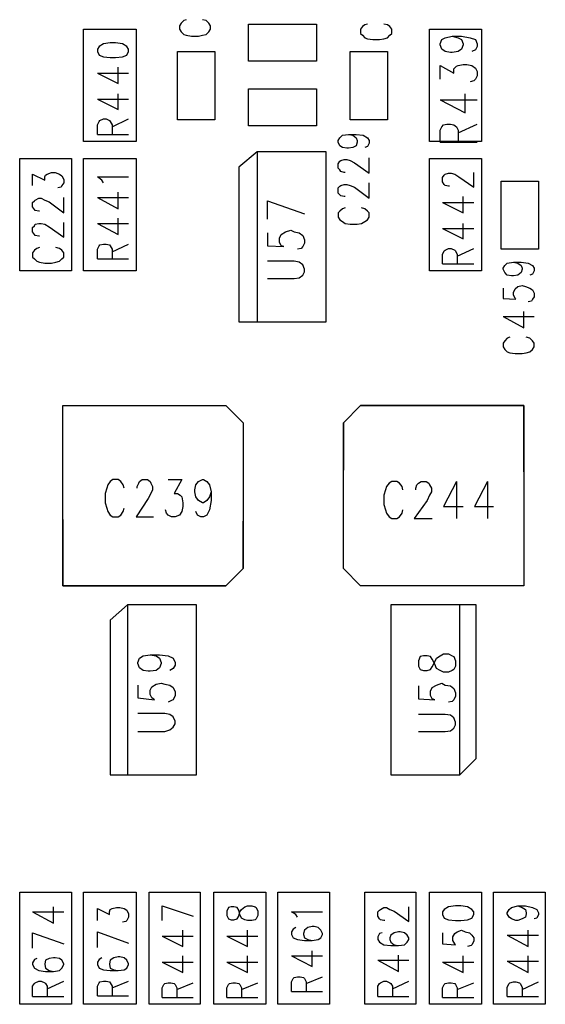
# Model space of a CAD drawing. Extents: x 11.9 to 28.1, y 10.8 to 21.2.
# Tile 18 of 33: x 19 to 19.6, y 15.9 to 17.1. Entities that reach past the tile are written whole.
import ezdxf

# ---------------------------------------------------------------- set-up
doc = ezdxf.new("R2010")
doc.units = 0
doc.header["$MEASUREMENT"] = 0
doc.layers.add('LAYNR1', color=2, linetype='Continuous')

msp = doc.modelspace()

# ---------------------------------------------------------------- linework, layer by layer
at = {"layer": 'LAYNR1'}
for points in [[(19.196, 17.052), (19.193, 17.051), (19.19, 17.048), (19.188, 17.045), (19.188, 17.041), (19.19, 17.038), (19.193, 17.035), (19.196, 17.034), (19.202, 17.033), (19.21, 17.033), (19.215, 17.034), (19.219, 17.035), (19.222, 17.038), (19.224, 17.041), (19.224, 17.045), (19.222, 17.048), (19.219, 17.051), (19.215, 17.052)], [(19.268, 17.047), (19.347, 17.047)], [(19.268, 17.004), (19.268, 17.047)], [(19.347, 17.047), (19.347, 17.004)], [(19.406, 17.047), (19.403, 17.046)], [(19.429, 17.046), (19.425, 17.047)], [(19.077, 16.911), (19.077, 17.041)], [(19.077, 17.041), (19.138, 17.041)], [(19.138, 17.041), (19.138, 16.911)], [(19.4, 17.044), (19.398, 17.041)], [(19.398, 17.041), (19.398, 17.036)], [(19.398, 17.036), (19.4, 17.034)], [(19.403, 17.046), (19.4, 17.044)], [(19.432, 17.044), (19.429, 17.046)], [(19.434, 17.041), (19.432, 17.044)], [(19.432, 17.034), (19.434, 17.036)], [(19.434, 17.036), (19.434, 17.041)], [(19.478, 16.911), (19.478, 17.041)], [(19.478, 17.041), (19.538, 17.041)], [(19.538, 17.041), (19.538, 16.911)], [(19.4, 17.034), (19.403, 17.031)], [(19.403, 17.031), (19.406, 17.03)], [(19.406, 17.03), (19.412, 17.029)], [(19.412, 17.029), (19.42, 17.029)], [(19.42, 17.029), (19.425, 17.03)], [(19.425, 17.03), (19.429, 17.031)], [(19.429, 17.031), (19.432, 17.034)], [(19.504, 17.033), (19.511, 17.031), (19.515, 17.029), (19.517, 17.024), (19.517, 17.023), (19.515, 17.018), (19.511, 17.015), (19.504, 17.014), (19.502, 17.014), (19.496, 17.015), (19.492, 17.018), (19.49, 17.023), (19.49, 17.024), (19.492, 17.029), (19.496, 17.031), (19.504, 17.033), (19.515, 17.033), (19.525, 17.031), (19.531, 17.029), (19.533, 17.024), (19.533, 17.021), (19.531, 17.017), (19.527, 17.015)], [(19.186, 16.936), (19.186, 17.015)], [(19.186, 17.015), (19.229, 17.015)], [(19.229, 17.015), (19.229, 16.936)], [(19.386, 16.936), (19.386, 17.015)], [(19.386, 17.015), (19.429, 17.015)], [(19.429, 17.015), (19.429, 16.936)], [(19.347, 17.004), (19.268, 17.004)], [(19.093, 16.99), (19.117, 16.978), (19.117, 16.997)], [(19.093, 16.99), (19.129, 16.99)], [(19.49, 16.983), (19.49, 16.999), (19.506, 16.99), (19.506, 16.995), (19.509, 16.998), (19.511, 16.999), (19.517, 17), (19.521, 17), (19.527, 16.999), (19.531, 16.996), (19.533, 16.992), (19.533, 16.987), (19.531, 16.983), (19.529, 16.981), (19.525, 16.98)], [(19.268, 16.929), (19.268, 16.972)], [(19.268, 16.972), (19.347, 16.972)], [(19.347, 16.972), (19.347, 16.929)], [(19.093, 16.96), (19.117, 16.948), (19.117, 16.966)], [(19.093, 16.96), (19.129, 16.96)], [(19.49, 16.959), (19.519, 16.944), (19.519, 16.966)], [(19.49, 16.959), (19.533, 16.959)], [(19.093, 16.919), (19.093, 16.93), (19.095, 16.934), (19.096, 16.935), (19.1, 16.937), (19.103, 16.937), (19.107, 16.935), (19.108, 16.934), (19.11, 16.93), (19.11, 16.919)], [(19.11, 16.928), (19.129, 16.937)], [(19.229, 16.936), (19.186, 16.936)], [(19.429, 16.936), (19.386, 16.936)], [(19.347, 16.929), (19.268, 16.929)], [(19.49, 16.91), (19.49, 16.924), (19.492, 16.928), (19.494, 16.93), (19.498, 16.931), (19.502, 16.931), (19.506, 16.93), (19.509, 16.928), (19.511, 16.924), (19.511, 16.91)], [(19.511, 16.921), (19.533, 16.931)], [(19.138, 16.911), (19.077, 16.911)], [(19.093, 16.919), (19.129, 16.919)], [(19.384, 16.919), (19.389, 16.918), (19.393, 16.915), (19.394, 16.912), (19.394, 16.91), (19.393, 16.906), (19.389, 16.904), (19.384, 16.903), (19.382, 16.903), (19.377, 16.904), (19.374, 16.906), (19.372, 16.91), (19.372, 16.912), (19.374, 16.915), (19.377, 16.918), (19.384, 16.919), (19.393, 16.919), (19.401, 16.918), (19.406, 16.915), (19.408, 16.912), (19.408, 16.909), (19.406, 16.905), (19.403, 16.904)], [(19.538, 16.911), (19.478, 16.911)], [(19.49, 16.91), (19.533, 16.91)], [(19.278, 16.899), (19.278, 16.702)], [(19.003, 16.761), (19.003, 16.891)], [(19.003, 16.891), (19.063, 16.891)], [(19.063, 16.891), (19.063, 16.761)], [(19.077, 16.761), (19.077, 16.891)], [(19.077, 16.891), (19.138, 16.891)], [(19.138, 16.891), (19.138, 16.761)], [(19.38, 16.875), (19.379, 16.875), (19.375, 16.876), (19.374, 16.878), (19.372, 16.88), (19.372, 16.885), (19.374, 16.888), (19.375, 16.889), (19.379, 16.89), (19.382, 16.89), (19.386, 16.889), (19.391, 16.886), (19.408, 16.874), (19.408, 16.892)], [(19.478, 16.761), (19.478, 16.891)], [(19.478, 16.891), (19.538, 16.891)], [(19.538, 16.891), (19.538, 16.761)], [(19.018, 16.86), (19.018, 16.873)], [(19.018, 16.873), (19.032, 16.866)], [(19.032, 16.87), (19.033, 16.872)], [(19.032, 16.866), (19.032, 16.87)], [(19.033, 16.872), (19.035, 16.873)], [(19.035, 16.873), (19.04, 16.875)], [(19.04, 16.875), (19.044, 16.875)], [(19.044, 16.875), (19.049, 16.873)], [(19.049, 16.873), (19.052, 16.871)], [(19.052, 16.871), (19.054, 16.867)], [(19.054, 16.867), (19.054, 16.863)], [(19.098, 16.866), (19.093, 16.87)], [(19.093, 16.87), (19.129, 16.87)], [(19.1, 16.863), (19.098, 16.866)], [(19.501, 16.859), (19.5, 16.859), (19.496, 16.86), (19.495, 16.861), (19.493, 16.864), (19.493, 16.869), (19.495, 16.872), (19.496, 16.873), (19.5, 16.874), (19.503, 16.874), (19.507, 16.873), (19.512, 16.87), (19.529, 16.858), (19.529, 16.875)], [(19.561, 16.786), (19.561, 16.865)], [(19.561, 16.865), (19.604, 16.865)], [(19.604, 16.865), (19.604, 16.786)], [(19.051, 16.858), (19.047, 16.857)], [(19.052, 16.86), (19.051, 16.858)], [(19.054, 16.863), (19.052, 16.86)], [(19.38, 16.847), (19.379, 16.847), (19.375, 16.848), (19.374, 16.849), (19.372, 16.851), (19.372, 16.857), (19.374, 16.859), (19.375, 16.86), (19.379, 16.861), (19.382, 16.861), (19.386, 16.86), (19.391, 16.858), (19.408, 16.845), (19.408, 16.863)], [(19.018, 16.84), (19.02, 16.842)], [(19.02, 16.842), (19.021, 16.843)], [(19.021, 16.843), (19.025, 16.845)], [(19.025, 16.845), (19.028, 16.845)], [(19.028, 16.845), (19.032, 16.843)], [(19.032, 16.843), (19.037, 16.841)], [(19.054, 16.828), (19.054, 16.846)], [(19.093, 16.846), (19.117, 16.833)], [(19.093, 16.846), (19.129, 16.846)], [(19.117, 16.833), (19.117, 16.852)], [(19.29, 16.842), (19.333, 16.827)], [(19.29, 16.821), (19.29, 16.842)], [(19.493, 16.84), (19.517, 16.828), (19.517, 16.847)], [(19.018, 16.835), (19.018, 16.84)], [(19.02, 16.832), (19.018, 16.835)], [(19.021, 16.831), (19.02, 16.832)], [(19.025, 16.83), (19.021, 16.831)], [(19.026, 16.83), (19.025, 16.83)], [(19.037, 16.841), (19.054, 16.828)], [(19.38, 16.834), (19.377, 16.833), (19.374, 16.83), (19.372, 16.828), (19.372, 16.823), (19.374, 16.82), (19.377, 16.818), (19.38, 16.816), (19.386, 16.815), (19.394, 16.815), (19.399, 16.816), (19.403, 16.818), (19.406, 16.82), (19.408, 16.823), (19.408, 16.828), (19.406, 16.83), (19.403, 16.833), (19.399, 16.834)], [(19.493, 16.84), (19.529, 16.84)], [(19.117, 16.803), (19.117, 16.822)], [(19.018, 16.811), (19.02, 16.813)], [(19.018, 16.806), (19.018, 16.811)], [(19.02, 16.813), (19.021, 16.815)], [(19.021, 16.815), (19.025, 16.816)], [(19.025, 16.816), (19.028, 16.816)], [(19.028, 16.816), (19.032, 16.815)], [(19.032, 16.815), (19.037, 16.812)], [(19.037, 16.812), (19.054, 16.8)], [(19.054, 16.8), (19.054, 16.817)], [(19.093, 16.816), (19.117, 16.803)], [(19.093, 16.816), (19.129, 16.816)], [(19.29, 16.805), (19.29, 16.79), (19.309, 16.789), (19.306, 16.79), (19.304, 16.794), (19.304, 16.799), (19.306, 16.803), (19.311, 16.806), (19.317, 16.808), (19.321, 16.806), (19.327, 16.805), (19.331, 16.802), (19.333, 16.797), (19.333, 16.793), (19.331, 16.789), (19.329, 16.787), (19.325, 16.786)], [(19.493, 16.81), (19.517, 16.798), (19.517, 16.816)], [(19.493, 16.81), (19.529, 16.81)], [(19.02, 16.803), (19.018, 16.806)], [(19.021, 16.802), (19.02, 16.803)], [(19.025, 16.801), (19.021, 16.802)], [(19.026, 16.801), (19.025, 16.801)], [(19.02, 16.785), (19.018, 16.782)], [(19.023, 16.787), (19.02, 16.785)], [(19.026, 16.788), (19.023, 16.787)], [(19.049, 16.787), (19.045, 16.788)], [(19.052, 16.785), (19.049, 16.787)], [(19.054, 16.782), (19.052, 16.785)], [(19.093, 16.786), (19.095, 16.79)], [(19.093, 16.775), (19.093, 16.786)], [(19.095, 16.79), (19.096, 16.791)], [(19.096, 16.791), (19.1, 16.792)], [(19.1, 16.792), (19.103, 16.792)], [(19.103, 16.792), (19.107, 16.791)], [(19.107, 16.791), (19.108, 16.79)], [(19.108, 16.79), (19.11, 16.786)], [(19.11, 16.783), (19.129, 16.792)], [(19.11, 16.786), (19.11, 16.775)], [(19.493, 16.769), (19.493, 16.78), (19.495, 16.784), (19.496, 16.785), (19.5, 16.787), (19.503, 16.787), (19.507, 16.785), (19.508, 16.784), (19.51, 16.78), (19.51, 16.769)], [(19.51, 16.778), (19.529, 16.787)], [(19.604, 16.786), (19.561, 16.786)], [(19.018, 16.782), (19.018, 16.777)], [(19.018, 16.777), (19.02, 16.775)], [(19.02, 16.775), (19.023, 16.772)], [(19.049, 16.772), (19.052, 16.775)], [(19.052, 16.775), (19.054, 16.777)], [(19.054, 16.777), (19.054, 16.782)], [(19.093, 16.775), (19.129, 16.775)], [(19.023, 16.772), (19.026, 16.771)], [(19.026, 16.771), (19.032, 16.77)], [(19.032, 16.77), (19.04, 16.77)], [(19.04, 16.77), (19.045, 16.771)], [(19.045, 16.771), (19.049, 16.772)], [(19.29, 16.752), (19.321, 16.752), (19.327, 16.753), (19.331, 16.756), (19.333, 16.76), (19.333, 16.763), (19.331, 16.768), (19.327, 16.771), (19.321, 16.772), (19.29, 16.772)], [(19.493, 16.769), (19.529, 16.769)], [(19.575, 16.771), (19.58, 16.77), (19.584, 16.767), (19.585, 16.764), (19.585, 16.763), (19.584, 16.759), (19.58, 16.756), (19.575, 16.755), (19.573, 16.755), (19.568, 16.756), (19.565, 16.759), (19.563, 16.763), (19.563, 16.764), (19.565, 16.767), (19.568, 16.77), (19.575, 16.771), (19.584, 16.771), (19.592, 16.77), (19.597, 16.767), (19.599, 16.764), (19.599, 16.761), (19.597, 16.757), (19.594, 16.756)], [(19.063, 16.761), (19.003, 16.761)], [(19.138, 16.761), (19.077, 16.761)], [(19.538, 16.761), (19.478, 16.761)], [(19.563, 16.741), (19.563, 16.729), (19.578, 16.728), (19.577, 16.729), (19.575, 16.733), (19.575, 16.736), (19.577, 16.74), (19.58, 16.743), (19.585, 16.744), (19.589, 16.743), (19.594, 16.741), (19.597, 16.739), (19.599, 16.735), (19.599, 16.731), (19.597, 16.728), (19.596, 16.726), (19.592, 16.725)], [(19.563, 16.708), (19.587, 16.695), (19.587, 16.714)], [(19.563, 16.708), (19.599, 16.708)], [(19.571, 16.684), (19.568, 16.683), (19.565, 16.68), (19.563, 16.677), (19.563, 16.673), (19.565, 16.67), (19.568, 16.667), (19.571, 16.666), (19.577, 16.665), (19.585, 16.665), (19.59, 16.666), (19.594, 16.667), (19.597, 16.67), (19.599, 16.673), (19.599, 16.677), (19.597, 16.68), (19.594, 16.683), (19.59, 16.684)], [(19.053, 16.528), (19.053, 16.605), (19.242, 16.605), (19.262, 16.585), (19.262, 16.53)], [(19.587, 16.528), (19.587, 16.605), (19.398, 16.605), (19.378, 16.585), (19.378, 16.53)], [(19.124, 16.509), (19.123, 16.513), (19.12, 16.517), (19.117, 16.519), (19.111, 16.519), (19.108, 16.517), (19.105, 16.513), (19.104, 16.509), (19.102, 16.503), (19.102, 16.492), (19.104, 16.486), (19.105, 16.482), (19.108, 16.478), (19.111, 16.476), (19.117, 16.476), (19.12, 16.478), (19.123, 16.482), (19.124, 16.486)], [(19.142, 16.517), (19.145, 16.519), (19.151, 16.519), (19.154, 16.517), (19.155, 16.515), (19.157, 16.511), (19.157, 16.507), (19.155, 16.503), (19.152, 16.497), (19.138, 16.476), (19.158, 16.476)], [(19.139, 16.509), (19.139, 16.511), (19.141, 16.515), (19.142, 16.517)], [(19.175, 16.519), (19.191, 16.519)], [(19.191, 16.519), (19.182, 16.503), (19.186, 16.503), (19.189, 16.501), (19.191, 16.499)], [(19.207, 16.499), (19.206, 16.505), (19.206, 16.507), (19.207, 16.513)], [(19.207, 16.513), (19.21, 16.517), (19.215, 16.519), (19.216, 16.519), (19.22, 16.517), (19.223, 16.513)], [(19.223, 16.513), (19.225, 16.505), (19.225, 16.495), (19.223, 16.484)], [(19.447, 16.507), (19.446, 16.511), (19.443, 16.515), (19.44, 16.517), (19.434, 16.517), (19.431, 16.515), (19.428, 16.511), (19.427, 16.507), (19.425, 16.501), (19.425, 16.49), (19.427, 16.484), (19.428, 16.48), (19.431, 16.476), (19.434, 16.474), (19.44, 16.474), (19.443, 16.476), (19.446, 16.48), (19.447, 16.484)], [(19.462, 16.507), (19.462, 16.509), (19.463, 16.513), (19.465, 16.515), (19.468, 16.517), (19.474, 16.517), (19.477, 16.515), (19.478, 16.513), (19.48, 16.509), (19.48, 16.505), (19.478, 16.501), (19.475, 16.495), (19.46, 16.474), (19.481, 16.474)], [(19.509, 16.517), (19.494, 16.488), (19.517, 16.488)], [(19.509, 16.517), (19.509, 16.474)], [(19.545, 16.517), (19.53, 16.488), (19.552, 16.488)], [(19.545, 16.517), (19.545, 16.474)], [(19.191, 16.499), (19.192, 16.492), (19.192, 16.488), (19.191, 16.482)], [(19.223, 16.499), (19.22, 16.495), (19.216, 16.492), (19.215, 16.492), (19.21, 16.495), (19.207, 16.499)], [(19.225, 16.505), (19.223, 16.499)], [(19.175, 16.478), (19.173, 16.48), (19.172, 16.484)], [(19.191, 16.482), (19.188, 16.478), (19.183, 16.476), (19.179, 16.476), (19.175, 16.478)], [(19.223, 16.484), (19.22, 16.478), (19.216, 16.476), (19.213, 16.476), (19.209, 16.478), (19.207, 16.482)], [(19.053, 16.473), (19.053, 16.396), (19.242, 16.396), (19.262, 16.416), (19.262, 16.471)], [(19.587, 16.473), (19.587, 16.396), (19.398, 16.396), (19.378, 16.416), (19.378, 16.471)], [(19.128, 16.374), (19.128, 16.177)], [(19.513, 16.177), (19.513, 16.374)], [(19.14, 16.307), (19.142, 16.312), (19.146, 16.315), (19.154, 16.316), (19.165, 16.316), (19.175, 16.315), (19.181, 16.312), (19.183, 16.307)], [(19.167, 16.307), (19.167, 16.306), (19.165, 16.301), (19.161, 16.298), (19.154, 16.297), (19.152, 16.297), (19.146, 16.298), (19.142, 16.301), (19.14, 16.306), (19.14, 16.307)], [(19.154, 16.316), (19.161, 16.315), (19.165, 16.312), (19.167, 16.307)], [(19.183, 16.307), (19.183, 16.304), (19.181, 16.3), (19.177, 16.298)], [(19.154, 16.275), (19.156, 16.279), (19.161, 16.282), (19.167, 16.283), (19.171, 16.282), (19.177, 16.281), (19.181, 16.278), (19.183, 16.273), (19.183, 16.269), (19.181, 16.264), (19.179, 16.263), (19.175, 16.261)], [(19.465, 16.28), (19.465, 16.265), (19.484, 16.264), (19.481, 16.265), (19.479, 16.269), (19.479, 16.274), (19.481, 16.278), (19.486, 16.281), (19.492, 16.283), (19.496, 16.281), (19.502, 16.28), (19.506, 16.277), (19.508, 16.272), (19.508, 16.268), (19.506, 16.264), (19.504, 16.262), (19.5, 16.261)], [(19.14, 16.281), (19.14, 16.266), (19.159, 16.264), (19.156, 16.266), (19.154, 16.27), (19.154, 16.275)], [(19.14, 16.227), (19.171, 16.227), (19.177, 16.229), (19.181, 16.232), (19.183, 16.236), (19.183, 16.239), (19.181, 16.244), (19.177, 16.247), (19.171, 16.248), (19.14, 16.248)], [(19.465, 16.227), (19.496, 16.227), (19.502, 16.228), (19.506, 16.231), (19.508, 16.235), (19.508, 16.238), (19.506, 16.243), (19.502, 16.246), (19.496, 16.247), (19.465, 16.247)], [(19.003, 15.911), (19.003, 16.041)], [(19.003, 16.041), (19.063, 16.041)], [(19.063, 16.041), (19.063, 15.911)], [(19.077, 15.911), (19.077, 16.041)], [(19.077, 16.041), (19.138, 16.041)], [(19.138, 16.041), (19.138, 15.911)], [(19.153, 15.911), (19.153, 16.041)], [(19.153, 16.041), (19.212, 16.041)], [(19.212, 16.041), (19.212, 15.911)], [(19.228, 15.911), (19.228, 16.041)], [(19.228, 16.041), (19.288, 16.041)], [(19.288, 16.041), (19.288, 15.911)], [(19.302, 15.911), (19.302, 16.041)], [(19.302, 16.041), (19.362, 16.041)], [(19.362, 16.041), (19.362, 15.911)], [(19.403, 15.911), (19.403, 16.041)], [(19.403, 16.041), (19.462, 16.041)], [(19.462, 16.041), (19.462, 15.911)], [(19.478, 15.911), (19.478, 16.041)], [(19.478, 16.041), (19.538, 16.041)], [(19.538, 16.041), (19.538, 15.911)], [(19.552, 15.911), (19.552, 16.041)], [(19.552, 16.041), (19.612, 16.041)], [(19.612, 16.041), (19.612, 15.911)], [(19.018, 16.018), (19.042, 16.005), (19.042, 16.024)], [(19.093, 16.008), (19.093, 16.022)], [(19.093, 16.022), (19.107, 16.015)], [(19.107, 16.018), (19.108, 16.021)], [(19.108, 16.021), (19.11, 16.022)], [(19.11, 16.022), (19.115, 16.023)], [(19.115, 16.023), (19.119, 16.023)], [(19.119, 16.023), (19.124, 16.022)], [(19.124, 16.022), (19.127, 16.02)], [(19.127, 16.02), (19.129, 16.016)], [(19.168, 16.025), (19.204, 16.013)], [(19.168, 16.008), (19.168, 16.025)], [(19.426, 16.008), (19.425, 16.008), (19.421, 16.009), (19.42, 16.01), (19.418, 16.013), (19.418, 16.018), (19.42, 16.02), (19.421, 16.021), (19.425, 16.023), (19.428, 16.023), (19.432, 16.021), (19.437, 16.019), (19.454, 16.007), (19.454, 16.024)], [(19.568, 16.017), (19.57, 16.021)], [(19.57, 16.021), (19.573, 16.023)], [(19.573, 16.023), (19.58, 16.025)], [(19.58, 16.025), (19.585, 16.023)], [(19.58, 16.025), (19.589, 16.025)], [(19.585, 16.023), (19.589, 16.021)], [(19.589, 16.025), (19.597, 16.023)], [(19.589, 16.021), (19.59, 16.017)], [(19.597, 16.023), (19.602, 16.021)], [(19.602, 16.021), (19.604, 16.017)], [(19.018, 16.018), (19.054, 16.018)], [(19.107, 16.015), (19.107, 16.018)], [(19.129, 16.012), (19.127, 16.008)], [(19.129, 16.016), (19.129, 16.012)], [(19.323, 16.015), (19.318, 16.018)], [(19.318, 16.018), (19.354, 16.018)], [(19.325, 16.012), (19.323, 16.015)], [(19.568, 16.016), (19.568, 16.017)], [(19.57, 16.012), (19.568, 16.016)], [(19.573, 16.01), (19.57, 16.012)], [(19.578, 16.008), (19.573, 16.01)], [(19.585, 16.01), (19.58, 16.008)], [(19.589, 16.012), (19.585, 16.01)], [(19.59, 16.016), (19.589, 16.012)], [(19.59, 16.017), (19.59, 16.016)], [(19.602, 16.011), (19.599, 16.01)], [(19.604, 16.015), (19.602, 16.011)], [(19.604, 16.017), (19.604, 16.015)], [(19.126, 16.007), (19.122, 16.006)], [(19.127, 16.008), (19.126, 16.007)], [(19.168, 15.99), (19.192, 15.978), (19.192, 15.997)], [(19.243, 15.99), (19.267, 15.978), (19.267, 15.997)], [(19.32, 15.998), (19.318, 15.995)], [(19.323, 16), (19.32, 15.998)], [(19.333, 15.997), (19.332, 15.993)], [(19.337, 16), (19.333, 15.997)], [(19.342, 16.001), (19.337, 16)], [(19.344, 16.001), (19.342, 16.001)], [(19.349, 16), (19.344, 16.001)], [(19.352, 15.997), (19.349, 16)], [(19.354, 15.993), (19.352, 15.997)], [(19.493, 15.994), (19.493, 15.981), (19.508, 15.98), (19.507, 15.981), (19.505, 15.985), (19.505, 15.989), (19.507, 15.993), (19.51, 15.995), (19.515, 15.997), (19.519, 15.995), (19.524, 15.994), (19.527, 15.991), (19.529, 15.988), (19.529, 15.984), (19.527, 15.98), (19.526, 15.979), (19.522, 15.978)], [(19.58, 16.008), (19.578, 16.008)], [(19.592, 15.978), (19.592, 15.997)], [(19.018, 15.994), (19.054, 15.981)], [(19.018, 15.976), (19.018, 15.994)], [(19.093, 15.995), (19.129, 15.982)], [(19.093, 15.977), (19.093, 15.995)], [(19.168, 15.99), (19.204, 15.99)], [(19.243, 15.99), (19.279, 15.99)], [(19.318, 15.995), (19.318, 15.992)], [(19.318, 15.992), (19.32, 15.988)], [(19.32, 15.988), (19.325, 15.986)], [(19.325, 15.986), (19.333, 15.985)], [(19.332, 15.993), (19.332, 15.992)], [(19.332, 15.992), (19.333, 15.988)], [(19.333, 15.988), (19.337, 15.986)], [(19.337, 15.986), (19.342, 15.985)], [(19.342, 15.985), (19.349, 15.986)], [(19.349, 15.986), (19.352, 15.988)], [(19.352, 15.988), (19.354, 15.992)], [(19.354, 15.992), (19.354, 15.993)], [(19.423, 15.994), (19.42, 15.993), (19.418, 15.989), (19.418, 15.986), (19.42, 15.983), (19.425, 15.98), (19.433, 15.979), (19.442, 15.979), (19.449, 15.98), (19.452, 15.983), (19.454, 15.986), (19.454, 15.988), (19.452, 15.991), (19.449, 15.994), (19.444, 15.995), (19.442, 15.995), (19.437, 15.994), (19.433, 15.991), (19.432, 15.988), (19.432, 15.986), (19.433, 15.983), (19.437, 15.98), (19.442, 15.979)], [(19.568, 15.991), (19.592, 15.978)], [(19.568, 15.991), (19.604, 15.991)], [(19.333, 15.985), (19.342, 15.985)], [(19.023, 15.964), (19.02, 15.963), (19.018, 15.959), (19.018, 15.957), (19.02, 15.953), (19.025, 15.95), (19.033, 15.949), (19.042, 15.949), (19.049, 15.95), (19.052, 15.953), (19.054, 15.957), (19.054, 15.958), (19.052, 15.962), (19.049, 15.964), (19.044, 15.965), (19.042, 15.965), (19.037, 15.964), (19.033, 15.962), (19.032, 15.958), (19.032, 15.957), (19.033, 15.953), (19.037, 15.95), (19.042, 15.949)], [(19.095, 15.963), (19.093, 15.96)], [(19.098, 15.965), (19.095, 15.963)], [(19.112, 15.965), (19.108, 15.962)], [(19.117, 15.966), (19.112, 15.965)], [(19.119, 15.966), (19.117, 15.966)], [(19.124, 15.965), (19.119, 15.966)], [(19.127, 15.962), (19.124, 15.965)], [(19.168, 15.96), (19.192, 15.948), (19.192, 15.967)], [(19.243, 15.96), (19.267, 15.948), (19.267, 15.967)], [(19.318, 15.967), (19.342, 15.955)], [(19.318, 15.967), (19.354, 15.967)], [(19.342, 15.955), (19.342, 15.973)], [(19.418, 15.962), (19.442, 15.949), (19.442, 15.968)], [(19.493, 15.96), (19.517, 15.948), (19.517, 15.967)], [(19.592, 15.948), (19.592, 15.967)], [(19.093, 15.96), (19.093, 15.957)], [(19.093, 15.957), (19.095, 15.953)], [(19.095, 15.953), (19.1, 15.951)], [(19.108, 15.962), (19.107, 15.958)], [(19.107, 15.958), (19.107, 15.957)], [(19.107, 15.957), (19.108, 15.953)], [(19.108, 15.953), (19.112, 15.951)], [(19.124, 15.951), (19.127, 15.953)], [(19.129, 15.958), (19.127, 15.962)], [(19.127, 15.953), (19.129, 15.957)], [(19.129, 15.957), (19.129, 15.958)], [(19.168, 15.96), (19.204, 15.96)], [(19.243, 15.96), (19.279, 15.96)], [(19.418, 15.962), (19.454, 15.962)], [(19.493, 15.96), (19.529, 15.96)], [(19.568, 15.961), (19.592, 15.948)], [(19.568, 15.961), (19.604, 15.961)], [(19.1, 15.951), (19.108, 15.95)], [(19.108, 15.95), (19.117, 15.95)], [(19.112, 15.951), (19.117, 15.95)], [(19.117, 15.95), (19.124, 15.951)], [(19.318, 15.937), (19.32, 15.941)], [(19.32, 15.941), (19.321, 15.942)], [(19.321, 15.942), (19.325, 15.943)], [(19.325, 15.943), (19.328, 15.943)], [(19.328, 15.943), (19.332, 15.942)], [(19.332, 15.942), (19.333, 15.941)], [(19.333, 15.941), (19.335, 15.937)], [(19.335, 15.935), (19.354, 15.943)], [(19.018, 15.92), (19.018, 15.932), (19.02, 15.935), (19.021, 15.936), (19.025, 15.938), (19.028, 15.938), (19.032, 15.936), (19.033, 15.935), (19.035, 15.932), (19.035, 15.92)], [(19.035, 15.929), (19.054, 15.938)], [(19.093, 15.932), (19.095, 15.936)], [(19.093, 15.921), (19.093, 15.932)], [(19.095, 15.936), (19.096, 15.937)], [(19.096, 15.937), (19.1, 15.938)], [(19.1, 15.938), (19.103, 15.938)], [(19.103, 15.938), (19.107, 15.937)], [(19.107, 15.937), (19.108, 15.936)], [(19.108, 15.936), (19.11, 15.932)], [(19.11, 15.93), (19.129, 15.938)], [(19.11, 15.932), (19.11, 15.921)], [(19.168, 15.919), (19.168, 15.93), (19.17, 15.934), (19.171, 15.935), (19.175, 15.936), (19.178, 15.936), (19.182, 15.935), (19.183, 15.934), (19.185, 15.93), (19.185, 15.919)], [(19.185, 15.928), (19.204, 15.936)], [(19.243, 15.919), (19.243, 15.93), (19.245, 15.934), (19.246, 15.935), (19.25, 15.936), (19.253, 15.936), (19.257, 15.935), (19.258, 15.934), (19.26, 15.93), (19.26, 15.919)], [(19.26, 15.928), (19.279, 15.936)], [(19.318, 15.926), (19.318, 15.937)], [(19.335, 15.937), (19.335, 15.926)], [(19.418, 15.92), (19.418, 15.932), (19.42, 15.935), (19.421, 15.936), (19.425, 15.938), (19.428, 15.938), (19.432, 15.936), (19.433, 15.935), (19.435, 15.932), (19.435, 15.92)], [(19.435, 15.929), (19.454, 15.938)], [(19.493, 15.919), (19.493, 15.93), (19.495, 15.934), (19.496, 15.935), (19.5, 15.936), (19.503, 15.936), (19.507, 15.935), (19.508, 15.934), (19.51, 15.93), (19.51, 15.919)], [(19.51, 15.928), (19.529, 15.936)], [(19.568, 15.931), (19.57, 15.935)], [(19.568, 15.92), (19.568, 15.931)], [(19.57, 15.935), (19.571, 15.936)], [(19.571, 15.936), (19.575, 15.937)], [(19.575, 15.937), (19.578, 15.937)], [(19.578, 15.937), (19.582, 15.936)], [(19.582, 15.936), (19.583, 15.935)], [(19.583, 15.935), (19.585, 15.931)], [(19.585, 15.928), (19.604, 15.937)], [(19.585, 15.931), (19.585, 15.92)], [(19.018, 15.92), (19.054, 15.92)], [(19.093, 15.921), (19.129, 15.921)], [(19.168, 15.919), (19.204, 15.919)], [(19.243, 15.919), (19.279, 15.919)], [(19.318, 15.926), (19.354, 15.926)], [(19.418, 15.92), (19.454, 15.92)], [(19.493, 15.919), (19.529, 15.919)], [(19.568, 15.92), (19.604, 15.92)], [(19.063, 15.911), (19.003, 15.911)], [(19.138, 15.911), (19.077, 15.911)], [(19.212, 15.911), (19.153, 15.911)], [(19.288, 15.911), (19.228, 15.911)], [(19.362, 15.911), (19.302, 15.911)], [(19.462, 15.911), (19.403, 15.911)], [(19.538, 15.911), (19.478, 15.911)], [(19.612, 15.911), (19.552, 15.911)]]:
    msp.add_lwpolyline(points, dxfattribs=at)
for points in [[(19.093, 17.015), (19.095, 17.011), (19.1, 17.009), (19.108, 17.008), (19.114, 17.008), (19.122, 17.009), (19.127, 17.011), (19.129, 17.015), (19.129, 17.018), (19.127, 17.021), (19.122, 17.024), (19.114, 17.025), (19.108, 17.025), (19.1, 17.024), (19.095, 17.021), (19.093, 17.018), (19.093, 17.015)], [(19.257, 16.881), (19.257, 16.702), (19.358, 16.702), (19.358, 16.899), (19.278, 16.899), (19.257, 16.881)], [(19.053, 16.396), (19.053, 16.605), (19.242, 16.605), (19.262, 16.585), (19.262, 16.416), (19.242, 16.396), (19.053, 16.396)], [(19.587, 16.605), (19.587, 16.396), (19.398, 16.396), (19.378, 16.416), (19.378, 16.585), (19.398, 16.605), (19.587, 16.605)], [(19.108, 16.356), (19.108, 16.177), (19.208, 16.177), (19.208, 16.374), (19.128, 16.374), (19.108, 16.356)], [(19.532, 16.196), (19.532, 16.374), (19.433, 16.374), (19.433, 16.177), (19.513, 16.177), (19.532, 16.196)], [(19.465, 16.303), (19.467, 16.299), (19.471, 16.298), (19.475, 16.298), (19.479, 16.299), (19.481, 16.302), (19.484, 16.308), (19.486, 16.312), (19.49, 16.315), (19.494, 16.317), (19.5, 16.317), (19.504, 16.315), (19.506, 16.314), (19.508, 16.309), (19.508, 16.303), (19.506, 16.299), (19.504, 16.298), (19.5, 16.296), (19.494, 16.296), (19.49, 16.298), (19.486, 16.3), (19.484, 16.305), (19.481, 16.311), (19.479, 16.314), (19.475, 16.315), (19.471, 16.315), (19.467, 16.314), (19.465, 16.309), (19.465, 16.303)], [(19.243, 16.014), (19.245, 16.01), (19.248, 16.009), (19.251, 16.009), (19.255, 16.01), (19.257, 16.013), (19.258, 16.018), (19.26, 16.021), (19.264, 16.024), (19.267, 16.025), (19.272, 16.025), (19.276, 16.024), (19.277, 16.023), (19.279, 16.019), (19.279, 16.014), (19.277, 16.01), (19.276, 16.009), (19.272, 16.008), (19.267, 16.008), (19.264, 16.009), (19.26, 16.011), (19.258, 16.015), (19.257, 16.02), (19.255, 16.023), (19.251, 16.024), (19.248, 16.024), (19.245, 16.023), (19.243, 16.019), (19.243, 16.014)], [(19.493, 16.015), (19.495, 16.011), (19.5, 16.009), (19.508, 16.008), (19.514, 16.008), (19.522, 16.009), (19.527, 16.011), (19.529, 16.015), (19.529, 16.018), (19.527, 16.021), (19.522, 16.024), (19.514, 16.025), (19.508, 16.025), (19.5, 16.024), (19.495, 16.021), (19.493, 16.018), (19.493, 16.015)]]:
    msp.add_lwpolyline(points, close=True, dxfattribs=at)

doc.saveas('drawing.dxf')
